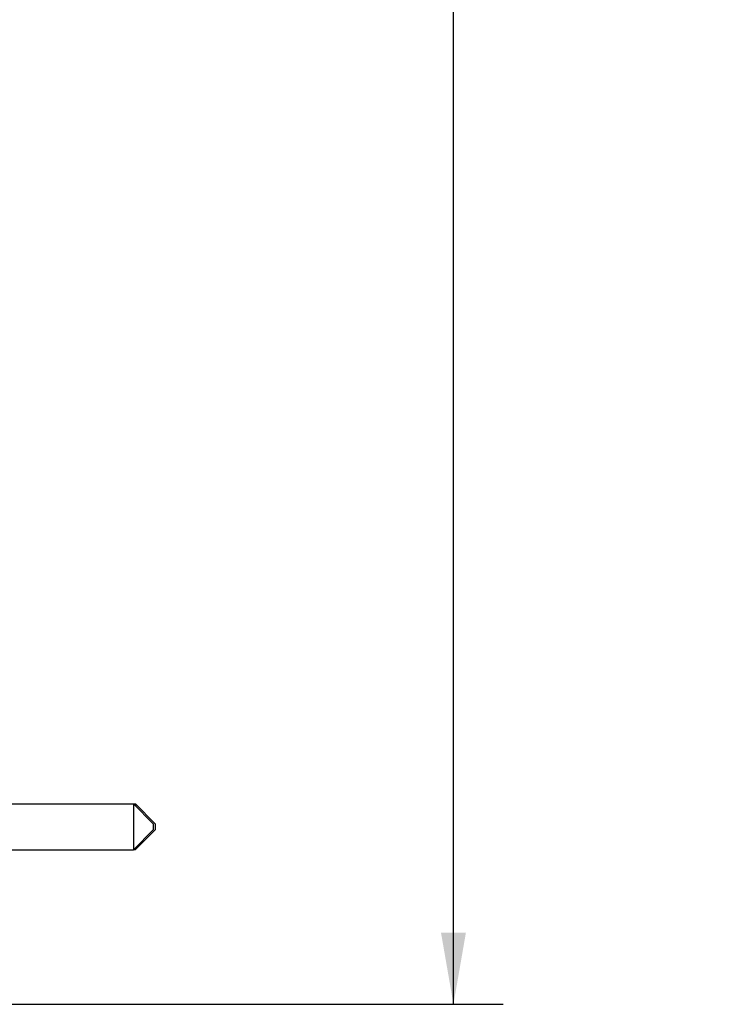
# Model space of a CAD drawing. Header units: inches. Extents: x 0.2 to 16.8, y 0.1 to 10.8.
# Tile 16 of 18: x 11.4 to 13.1, y 3 to 5.5. Entities that reach past the tile are written whole.
import ezdxf

# ---------------------------------------------------------------- set-up
doc = ezdxf.new("R2010")
doc.units = ezdxf.units.IN
doc.header["$LTSCALE"] = 0.935
doc.header["$MEASUREMENT"] = 0
doc.layers.get('0').update_dxf_attribs({"linetype": 'CONTINUOUS'})
doc.layers.add('DIMENSIONS', color=7, linetype='CONTINUOUS')
doc.styles.get("Standard").update_dxf_attribs({"font": 'txt', "width": 0.8})
doc.dimstyles.new('DIMSTYLE_1', dxfattribs={"dimtxt": 0.125, "dimasz": 0.18, "dimexe": 0.18, "dimexo": 0.0625, "dimgap": 0.09, "dimtad": 0, "dimtih": 1, "dimtoh": 1, "dimdec": 3, "dimzin": 4, "dimdsep": 46, "dimtxsty": 'STANDARD', "dimblk": '_FILLED', "dimblk1": '_FILLED', "dimblk2": '_FILLED', "dimcen": 0.09, "dimadec": 0, "dimazin": 0, "dimtp": 0.01, "dimtm": 0.01, "dimtfac": 1, "dimtdec": 3, "dimtofl": 0, "dimtmove": 0, "dimatfit": 3, "dimldrblk": '_FILLED', "dimfxl": 1, "dimtolj": 1, "dimtzin": 4, "dimarcsym": 0})

# ---------------------------------------------------------------- blocks, each defined once
blk = doc.blocks.new('_FILLED')
at = {"color": 0, "linetype": 'BYBLOCK'}
blk.add_solid([(0, 0), (-1, 0.174), (-1, -0.174)], dxfattribs=at)
blk = doc.blocks.new('*D0')
at = {"layer": 'DIMENSIONS', "color": 2, "linetype": 'CONTINUOUS'}
for p, q in [((10.9094, 8.0402), (12.6129, 8.0402)), ((12.4879, 8.0402), (12.4879, 5.8425)), ((12.4879, 2.9753), (12.4879, 5.5925)), ((10.9074, 2.9753), (12.6129, 2.9753))]:
    blk.add_line(p, q, dxfattribs=at)
at = {"layer": 'DIMENSIONS', "color": 2, "linetype": 'CONTINUOUS', "xscale": 0.18, "yscale": 0.18, "zscale": 0.18}
for p, rotation in [((12.4879, 8.0402), 90), ((12.4879, 2.9753), 270)]:
    blk.add_blockref('_FILLED', p, dxfattribs=dict(at, rotation=rotation))
at = {"layer": 'DIMENSIONS', "color": 2, "linetype": 'CONTINUOUS', "width": 0.8}
for s, p in [('5.065', (11.7754, 5.655)), ('[', (12.4004, 5.655)), ('128.65', (12.5004, 5.655)), (']', (13.1004, 5.655))]:
    blk.add_text(s, height=0.125, dxfattribs=at).set_placement(p)

msp = doc.modelspace()

# ---------------------------------------------------------------- linework, layer by layer
at = {"color": 7, "linetype": 'CONTINUOUS'}
for p, q in [((11.0329, 3.4791), (11.6829, 3.4791)), ((11.0379, 3.4793), (11.6879, 3.4793)), ((11.6829, 3.4791), (11.7329, 3.4291)), ((11.6829, 3.4791), (11.6829, 3.3641)), ((11.6879, 3.4793), (11.7379, 3.4293)), ((11.6879, 3.4793), (11.6879, 3.4741)), ((11.7329, 3.4291), (11.7329, 3.4141)), ((11.7379, 3.4293), (11.7379, 3.4143)), ((11.6829, 3.3641), (11.7329, 3.4141)), ((11.6879, 3.3643), (11.7379, 3.4143)), ((11.6879, 3.3691), (11.6879, 3.3643)), ((11.0329, 3.3641), (11.6829, 3.3641)), ((11.6831, 3.3643), (11.6879, 3.3643))]:
    msp.add_line(p, q, dxfattribs=at)

# ---------------------------------------------------------------- dimensions: what is measured, and where the dimension line sits
at = {"layer": 'DIMENSIONS', "color": 2, "linetype": 'CONTINUOUS'}
dim = msp.add_linear_dim(base=(12.4879, 8.0402), p1=(10.9074, 2.9753), p2=(10.9094, 8.0402), angle=90, dimstyle='DIMSTYLE_1', dxfattribs=at)
dim.commit()
dim.dimension.update_dxf_attribs({"geometry": '*D0', "text_midpoint": (12.4879, 5.7175), "dimtype": 160})

doc.saveas('drawing.dxf')
